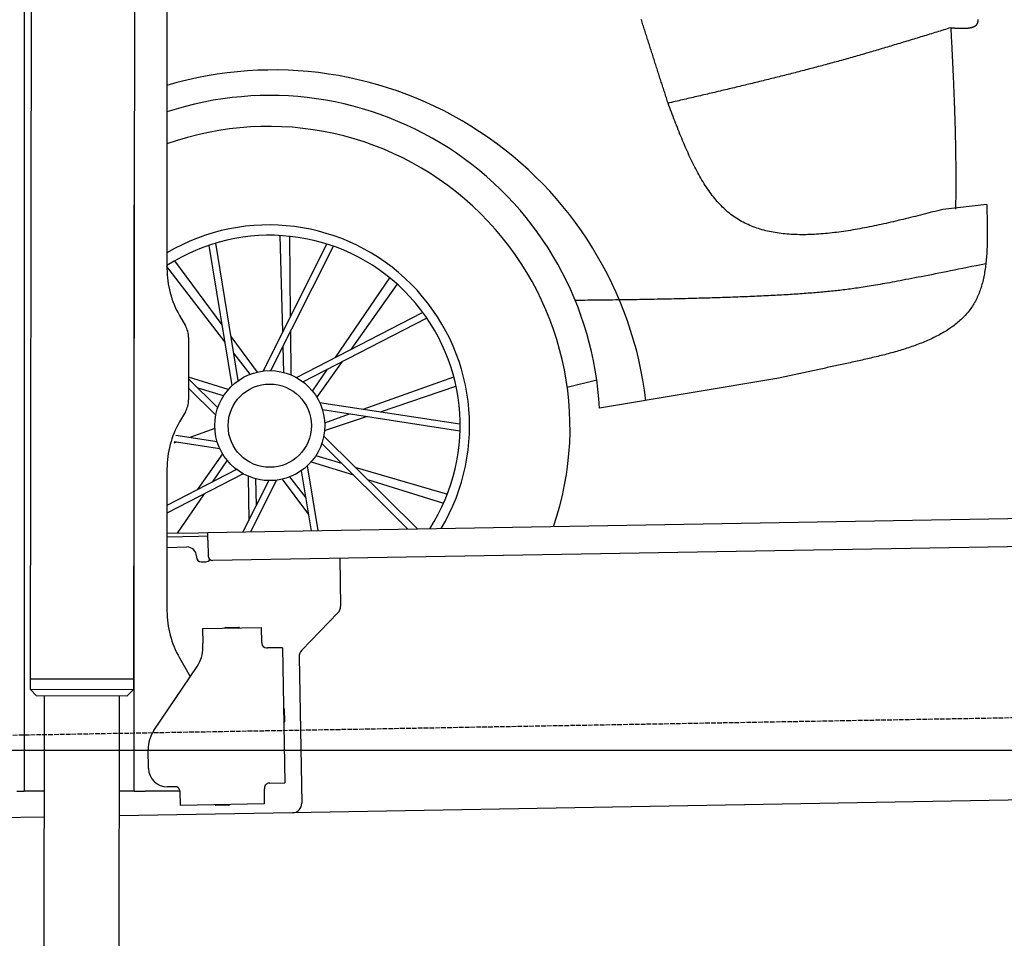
# Model space of a CAD drawing. Extents: x 562 to 7231, y 5917 to 11876.
# Tile 48 of 69: x 4451 to 5499, y 7916 to 8894. Entities that reach past the tile are written whole.
import ezdxf

# ---------------------------------------------------------------- set-up
doc = ezdxf.new("R2010")
doc.units = 0
doc.linetypes.add('GEN3', pattern=[6.25, 5, -1.25])
doc.layers.get('0').update_dxf_attribs({"linetype": 'CONTINUOUS'})
for name, color, linetype in [('3', 6, 'GEN3'), ('5', 3, 'CONTINUOUS'), ('CAR', 10, 'CONTINUOUS')]:
    doc.layers.add(name, color=color, linetype=linetype)

msp = doc.modelspace()

# ---------------------------------------------------------------- linework, layer by layer
for p, q in [((4574.509, 9956.394), (4571.788, 8191.896)), ((4607.567, 9739.479), (4607.567, 8629.111)), ((4464.148, 9722.479), (4461.788, 8192.066)), ((4455.567, 9719.479), (4455.567, 8097.479)), ((4572.567, 8072.479), (4572.567, 8696.989)), ((4620.964, 8579.111), (4627.217, 8568.28)), ((4630.567, 8555.78), (4630.567, 8489.178)), ((4627.217, 8476.678), (4620.964, 8465.847)), ((4607.567, 8415.847), (4607.567, 8264.537)), ((4651.048, 8348.011), (6015.84, 8371.834)), ((4607.567, 8347.252), (4641.049, 8347.837)), ((4641.049, 8347.837), (4651.048, 8348.011)), ((4651.187, 8340.012), (4651.048, 8348.011)), ((4641.119, 8343.837), (4607.567, 8343.252)), ((4651.117, 8344.012), (4641.119, 8343.837)), ((4651.187, 8340.012), (4651.484, 8323.015)), ((6011.364, 8341.751), (4656.57, 8318.103)), ((4607.567, 8332.25), (4628.813, 8332.621)), ((4638.986, 8322.797), (4639.003, 8321.797)), ((4644.09, 8316.885), (4649.089, 8316.972)), ((4791.55, 8320.459), (4792.437, 8269.609)), ((4789.632, 8262.488), (4751.179, 8222.669)), ((4645.329, 8245.896), (4708.319, 8246.995)), ((4645.329, 8245.896), (4645.608, 8229.898)), ((4669.816, 8246.823), (4683.814, 8247.068)), ((4708.599, 8230.998), (4708.319, 8246.995)), ((4645.682, 8225.659), (4645.608, 8229.898)), ((4708.599, 8230.998), (4708.616, 8229.998)), ((4713.703, 8225.086), (4714.702, 8225.103)), ((4730.7, 8225.383), (4714.702, 8225.103)), ((4730.7, 8225.383), (4733.213, 8081.405)), ((4620.964, 8214.537), (4632.425, 8194.685)), ((4748.374, 8215.548), (4751.094, 8059.713)), ((4593.55, 8137.051), (4639.704, 8205.476)), ((4461.788, 8192.066), (4461.771, 8181.066)), ((4571.788, 8191.896), (4461.788, 8192.066)), ((4461.788, 8192.066), (4571.788, 8191.896)), ((4571.788, 8191.896), (4571.771, 8180.896)), ((4461.771, 8181.066), (4571.771, 8180.896)), ((4468.76, 8174.055), (4461.771, 8181.066)), ((4564.76, 8173.907), (4571.771, 8180.896)), ((4564.76, 8173.907), (4468.76, 8174.055)), ((4476.76, 8174.043), (4474.185, 6503.979)), ((4556.76, 8173.92), (4554.185, 6503.979)), ((4732.334, 8160.401), (4732.579, 8146.403)), ((4587.921, 8096.871), (4587.572, 8116.868)), ((4455.567, 8097.479), (4455.567, 8072.479)), ((4616.266, 8077.363), (4608.267, 8077.223)), ((4711.304, 8076.021), (4711.321, 8075.022)), ((4717.216, 8081.125), (4716.216, 8081.108)), ((4717.216, 8081.125), (4733.213, 8081.405)), ((4447.567, 8072.479), (4455.567, 8072.479)), ((4463.567, 8072.479), (4455.567, 8072.479)), ((4476.603, 8072.479), (4463.567, 8072.479)), ((4572.567, 8072.479), (4556.604, 8072.479)), ((4572.567, 8072.479), (4584.567, 8072.479)), ((4621.352, 8072.479), (4584.567, 8072.479)), ((4621.352, 8072.451), (4621.614, 8057.453)), ((4711.6, 8059.024), (4711.321, 8075.022)), ((5936.088, 8070.396), (4741.27, 8049.54)), ((4711.6, 8059.024), (4621.614, 8057.453)), ((4673.615, 8057.861), (4659.617, 8057.617)), ((4476.484, 8044.919), (4146.361, 8039.156)), ((4741.27, 8049.54), (4556.563, 8046.316))]:
    msp.add_line(p, q)
msp.add_polyline3d([(4621.35, 8072.45, 0), (4621.35, 8072.46, 0), (4621.35, 8072.47, 0), (4621.35, 8072.47, 0), (4621.35, 8072.48, 0), (4621.35, 8072.49, 0), (4621.35, 8072.5, 0), (4621.35, 8072.51, 0), (4621.35, 8072.51, 0), (4621.35, 8072.52, 0), (4621.35, 8072.53, 0), (4621.35, 8072.54, 0), (4621.35, 8072.54, 0), (4621.35, 8072.55, 0), (4621.35, 8072.56, 0), (4621.35, 8072.57, 0), (4621.35, 8072.57, 0), (4621.35, 8072.58, 0), (4621.35, 8072.59, 0), (4621.35, 8072.6, 0), (4621.35, 8072.61, 0), (4621.35, 8072.61, 0), (4621.35, 8072.62, 0), (4621.35, 8072.63, 0), (4621.35, 8072.64, 0), (4621.35, 8072.64, 0), (4621.34, 8072.65, 0), (4621.34, 8072.66, 0), (4621.34, 8072.67, 0), (4621.34, 8072.68, 0), (4621.34, 8072.68, 0), (4621.34, 8072.69, 0), (4621.34, 8072.7, 0), (4621.34, 8072.71, 0), (4621.34, 8072.72, 0), (4621.34, 8072.72, 0), (4621.34, 8072.73, 0), (4621.34, 8072.74, 0), (4621.34, 8072.75, 0), (4621.34, 8072.75, 0), (4621.34, 8072.76, 0), (4621.34, 8072.77, 0), (4621.34, 8072.78, 0), (4621.34, 8072.79, 0), (4621.33, 8072.79, 0), (4621.33, 8072.8, 0), (4621.33, 8072.81, 0), (4621.33, 8072.82, 0), (4621.33, 8072.83, 0), (4621.33, 8072.83, 0), (4621.33, 8072.84, 0), (4621.33, 8072.85, 0), (4621.33, 8072.86, 0), (4621.33, 8072.86, 0), (4621.33, 8072.87, 0), (4621.33, 8072.88, 0), (4621.33, 8072.89, 0), (4621.32, 8072.9, 0), (4621.32, 8072.9, 0), (4621.32, 8072.91, 0), (4621.32, 8072.92, 0), (4621.32, 8072.93, 0), (4621.32, 8072.94, 0), (4621.32, 8072.94, 0), (4621.32, 8072.95, 0), (4621.32, 8072.96, 0), (4621.32, 8072.97, 0), (4621.32, 8072.97, 0), (4621.31, 8072.98, 0), (4621.31, 8072.99, 0), (4621.31, 8073, 0), (4621.31, 8073.01, 0), (4621.31, 8073.01, 0), (4621.31, 8073.02, 0), (4621.31, 8073.03, 0), (4621.31, 8073.04, 0), (4621.31, 8073.05, 0), (4621.31, 8073.05, 0), (4621.3, 8073.06, 0), (4621.3, 8073.07, 0), (4621.3, 8073.08, 0), (4621.3, 8073.09, 0), (4621.3, 8073.09, 0), (4621.3, 8073.1, 0), (4621.3, 8073.11, 0), (4621.3, 8073.12, 0), (4621.29, 8073.12, 0), (4621.29, 8073.13, 0), (4621.29, 8073.14, 0), (4621.29, 8073.15, 0), (4621.29, 8073.16, 0), (4621.29, 8073.16, 0), (4621.29, 8073.17, 0), (4621.29, 8073.18, 0), (4621.28, 8073.19, 0), (4621.28, 8073.2, 0), (4621.28, 8073.2, 0), (4621.28, 8073.21, 0), (4621.28, 8073.22, 0), (4621.28, 8073.23, 0), (4621.28, 8073.24, 0), (4621.28, 8073.24, 0), (4621.27, 8073.25, 0), (4621.27, 8073.26, 0), (4621.27, 8073.27, 0), (4621.27, 8073.28, 0), (4621.27, 8073.28, 0), (4621.27, 8073.29, 0), (4621.26, 8073.3, 0), (4621.26, 8073.31, 0), (4621.26, 8073.31, 0), (4621.26, 8073.32, 0), (4621.26, 8073.33, 0), (4621.26, 8073.34, 0), (4621.26, 8073.35, 0), (4621.25, 8073.35, 0), (4621.25, 8073.36, 0), (4621.25, 8073.37, 0), (4621.25, 8073.38, 0), (4621.25, 8073.39, 0), (4621.25, 8073.39, 0), (4621.24, 8073.4, 0), (4621.24, 8073.41, 0), (4621.24, 8073.42, 0), (4621.24, 8073.43, 0), (4621.24, 8073.43, 0), (4621.24, 8073.44, 0), (4621.23, 8073.45, 0)])
for centre, radius, start, end in [((4571.567, 8673.479), 2, 60, 61.103904), ((4571.567, 8651.479), 2, 297.615989, 300), ((4707.567, 8629.111), 100, 180, 210), ((4605.567, 8555.78), 25, 0, 30), ((4605.567, 8489.178), 25, 330, 0), ((4707.567, 8415.847), 100, 150, 180), ((4628.987, 8322.622), 10, 1, 91), ((4644.003, 8321.884), 5, 181, 271), ((4649.002, 8321.972), 5, 271, 327.763283), ((4656.483, 8323.102), 5, 181, 271), ((4707.567, 8264.537), 100, 180, 210), ((4782.439, 8269.435), 10, 316, 1), ((4669.834, 8245.824), 1, 91, 151), ((4683.832, 8246.068), 1, 31, 91), ((4571.567, 8223.479), 2, 60, 82.158583), ((4610.688, 8225.048), 35, 326, 1), ((4713.615, 8230.085), 5, 181, 271), ((4758.373, 8215.722), 10, 136, 181), ((4571.567, 8201.479), 2, 276.684931, 300), ((4731.334, 8160.384), 1, 1, 61), ((4731.579, 8146.386), 1, 301, 1), ((4622.567, 8117.479), 35, 146, 181), ((4607.918, 8097.22), 20, 181, 271), ((4616.353, 8072.364), 5, 12.536959, 91), ((4716.303, 8076.109), 5, 91, 181), ((4659.6, 8058.616), 1, 211, 271), ((4673.597, 8058.861), 1, 271, 331), ((4741.096, 8059.539), 10, 271, 1)]:
    msp.add_arc(centre, radius, start, end)
at = {"layer": '3'}
msp.add_line((1175.278, 8075.309), (6230.443, 8163.547), dxfattribs=at)
at = {"layer": '5'}
msp.add_line((6272.775, 8115.902), (872.775, 8115.902), dxfattribs=at)
at = {"layer": 'CAR'}
for p, q in [((5480.663, 8697.257), (5433.777, 8692.096)), ((4730.94, 8561.809), (4728.054, 8664.311)), ((4739.293, 8578.448), (4738.378, 8663.486)), ((4677.127, 8504.697), (4652.596, 8653.834)), ((4683.516, 8509.863), (4659.65, 8656.099)), ((4709.94, 8519.982), (4777.866, 8655.276)), ((4718.145, 8520.405), (4784.886, 8652.927)), ((4669.53, 8550.88), (4607.567, 8631.304)), ((4666.509, 8569.25), (4615.95, 8637.288)), ((4787.045, 8534.556), (4844.96, 8619.178)), ((4803.583, 8543.107), (4852.665, 8612.213)), ((4745.47, 8513.06), (4879.708, 8582.466)), ((4752.357, 8508.58), (4884.064, 8576.469)), ((4739.968, 8515.747), (4739.462, 8562.732)), ((4703.909, 8518.921), (4675.883, 8556.636)), ((4696.014, 8516.506), (4678.782, 8538.872)), ((4732.161, 8518.433), (4731.366, 8546.657)), ((4767.274, 8491.984), (4794.483, 8530.293)), ((4762.537, 8498.746), (4778.484, 8522.047)), ((4672.871, 8500.294), (4630.567, 8513.538)), ((4661.697, 8480.979), (4630.567, 8511.819)), ((4816.416, 8479.53), (4913.01, 8513.949)), ((5065.328, 8510.408), (5033.965, 8502.327)), ((5259.098, 8512.576), (5068.213, 8480.301)), ((4659.565, 8473.044), (4630.567, 8501.7)), ((4667.904, 8493.7), (4640.816, 8501.666)), ((4834.822, 8476.727), (4915.154, 8503.787)), ((4770.146, 8486.576), (4919.541, 8463.824)), ((4773.085, 8478.903), (4919.555, 8456.41)), ((4775.541, 8464.964), (4802.138, 8474.442)), ((4775.398, 8456.71), (4819.928, 8471.71)), ((4658.567, 8458.726), (4631.97, 8449.249)), ((4617.691, 8444.161), (4614.841, 8443.145)), ((4663.961, 8437.114), (4615.244, 8444.534)), ((4661.023, 8444.787), (4617.111, 8451.531)), ((4772.41, 8442.711), (4864.248, 8351.733)), ((4774.543, 8450.646), (4874.459, 8351.911)), ((4666.834, 8431.706), (4639.625, 8393.397)), ((4671.57, 8424.944), (4655.624, 8401.644)), ((4761.237, 8423.397), (4806.079, 8409.358)), ((4766.204, 8429.991), (4793.292, 8422.025)), ((4681.75, 8415.111), (4607.567, 8376.872)), ((4750.592, 8413.828), (4761.02, 8349.931)), ((4756.981, 8418.994), (4768.32, 8350.058)), ((4807.834, 8417.749), (4906.211, 8388.818)), ((4688.638, 8410.63), (4607.567, 8368.714)), ((4715.963, 8403.286), (4688.454, 8348.664)), ((4694.14, 8407.944), (4694.646, 8360.958)), ((4724.168, 8403.709), (4696.604, 8348.806)), ((4701.947, 8405.257), (4702.741, 8377.033)), ((4730.199, 8404.77), (4758.225, 8367.055)), ((4738.094, 8407.185), (4755.326, 8384.818)), ((4821.077, 8404.662), (4901.974, 8379.336)), ((4647.063, 8389.135), (4618.53, 8347.444))]:
    msp.add_line(p, q, dxfattribs=at)
for points in [[(5141.29, 8805.2, 0), (5140.84, 8806.61, 0), (5140.38, 8808.02, 0), (5139.93, 8809.44, 0), (5139.48, 8810.85, 0), (5139.03, 8812.26, 0), (5138.57, 8813.68, 0), (5138.12, 8815.09, 0), (5137.67, 8816.5, 0), (5137.21, 8817.92, 0), (5136.76, 8819.33, 0), (5136.31, 8820.74, 0), (5135.85, 8822.16, 0), (5135.4, 8823.57, 0), (5134.95, 8824.98, 0), (5134.49, 8826.4, 0), (5134.04, 8827.81, 0), (5133.59, 8829.22, 0), (5133.13, 8830.64, 0), (5132.68, 8832.05, 0), (5132.23, 8833.46, 0), (5131.78, 8834.88, 0), (5131.32, 8836.29, 0), (5130.87, 8837.7, 0), (5130.42, 8839.12, 0), (5129.96, 8840.53, 0), (5129.51, 8841.94, 0), (5129.06, 8843.36, 0), (5128.6, 8844.77, 0), (5128.15, 8846.18, 0), (5127.7, 8847.6, 0), (5127.24, 8849.01, 0), (5126.79, 8850.42, 0), (5126.34, 8851.84, 0), (5125.88, 8853.25, 0), (5125.43, 8854.66, 0), (5124.98, 8856.08, 0), (5124.53, 8857.49, 0), (5124.07, 8858.9, 0), (5123.62, 8860.32, 0), (5123.17, 8861.73, 0), (5122.71, 8863.14, 0), (5122.26, 8864.56, 0), (5121.81, 8865.97, 0), (5121.35, 8867.38, 0), (5120.9, 8868.8, 0), (5120.45, 8870.21, 0), (5119.99, 8871.62, 0), (5119.54, 8873.04, 0), (5119.09, 8874.45, 0), (5118.63, 8875.86, 0), (5118.18, 8877.28, 0), (5117.73, 8878.69, 0), (5117.28, 8880.1, 0), (5116.82, 8881.52, 0), (5116.37, 8882.93, 0), (5115.92, 8884.34, 0), (5115.46, 8885.76, 0), (5115.01, 8887.17, 0), (5114.56, 8888.58, 0), (5114.1, 8890, 0), (5113.65, 8891.41, 0), (5113.2, 8892.82, 0), (5112.74, 8894.23, 0)], [(5442.36, 8885.58, 0), (5442.72, 8885.55, 0), (5443.08, 8885.53, 0), (5443.43, 8885.51, 0), (5443.79, 8885.48, 0), (5444.15, 8885.46, 0), (5444.5, 8885.44, 0), (5444.86, 8885.42, 0), (5445.22, 8885.4, 0), (5445.57, 8885.37, 0), (5445.93, 8885.35, 0), (5446.28, 8885.33, 0), (5446.64, 8885.31, 0), (5446.99, 8885.29, 0), (5447.35, 8885.27, 0), (5447.7, 8885.25, 0), (5448.05, 8885.23, 0), (5448.4, 8885.22, 0), (5448.75, 8885.2, 0), (5449.1, 8885.18, 0), (5449.45, 8885.17, 0), (5449.8, 8885.15, 0), (5450.14, 8885.14, 0), (5450.49, 8885.12, 0), (5450.83, 8885.11, 0), (5451.18, 8885.1, 0), (5451.52, 8885.08, 0), (5451.86, 8885.07, 0), (5452.2, 8885.06, 0), (5452.54, 8885.06, 0), (5452.87, 8885.05, 0), (5453.21, 8885.04, 0), (5453.54, 8885.04, 0), (5453.87, 8885.03, 0), (5454.21, 8885.03, 0), (5454.53, 8885.03, 0), (5454.86, 8885.02, 0), (5455.19, 8885.03, 0), (5455.51, 8885.03, 0), (5455.83, 8885.03, 0), (5456.15, 8885.03, 0), (5456.47, 8885.04, 0), (5456.79, 8885.05, 0), (5457.1, 8885.06, 0), (5457.42, 8885.07, 0), (5457.73, 8885.08, 0), (5458.03, 8885.09, 0), (5458.34, 8885.11, 0), (5458.64, 8885.12, 0), (5458.94, 8885.14, 0), (5459.24, 8885.16, 0), (5459.54, 8885.18, 0), (5459.83, 8885.2, 0), (5460.13, 8885.23, 0), (5460.41, 8885.26, 0), (5460.7, 8885.29, 0), (5460.99, 8885.32, 0), (5461.27, 8885.35, 0), (5461.54, 8885.38, 0), (5461.82, 8885.42, 0), (5462.09, 8885.46, 0), (5462.36, 8885.5, 0), (5462.63, 8885.54, 0), (5462.89, 8885.59, 0), (5463.16, 8885.64, 0), (5463.41, 8885.69, 0), (5463.67, 8885.74, 0), (5463.92, 8885.79, 0), (5464.17, 8885.85, 0), (5464.41, 8885.91, 0), (5464.66, 8885.97, 0), (5464.9, 8886.03, 0), (5465.13, 8886.1, 0), (5465.36, 8886.17, 0), (5465.59, 8886.24, 0), (5465.82, 8886.31, 0), (5466.04, 8886.39, 0), (5466.25, 8886.47, 0), (5466.47, 8886.55, 0), (5466.68, 8886.64, 0), (5466.89, 8886.72, 0), (5467.09, 8886.81, 0), (5467.29, 8886.91, 0), (5467.48, 8887, 0), (5467.67, 8887.1, 0), (5467.86, 8887.2, 0), (5468.04, 8887.31, 0), (5468.22, 8887.41, 0), (5468.4, 8887.52, 0), (5468.57, 8887.64, 0), (5468.73, 8887.75, 0), (5468.89, 8887.87, 0), (5469.05, 8888, 0), (5469.2, 8888.12, 0), (5469.35, 8888.25, 0), (5469.5, 8888.39, 0), (5469.64, 8888.52, 0), (5469.77, 8888.66, 0), (5469.9, 8888.8, 0), (5470.03, 8888.95, 0), (5470.15, 8889.1, 0), (5470.26, 8889.25, 0), (5470.37, 8889.41, 0), (5470.48, 8889.57, 0), (5470.58, 8889.73, 0), (5470.68, 8889.9, 0), (5470.77, 8890.07, 0), (5470.86, 8890.25, 0), (5470.94, 8890.43, 0), (5471.01, 8890.61, 0), (5471.08, 8890.79, 0), (5471.15, 8890.98, 0), (5471.21, 8891.18, 0), (5471.27, 8891.38, 0), (5471.31, 8891.58, 0), (5471.36, 8891.78, 0), (5471.4, 8891.99, 0), (5471.43, 8892.2, 0), (5471.46, 8892.42, 0), (5471.49, 8892.64, 0), (5471.51, 8892.86, 0), (5471.52, 8893.09, 0), (5471.53, 8893.32, 0), (5471.54, 8893.55, 0), (5471.54, 8893.79, 0), (5471.54, 8894.03, 0), (5471.53, 8894.27, 0)], [(5442.36, 8885.58, 0), (5440.49, 8885, 0), (5438.61, 8884.42, 0), (5436.74, 8883.84, 0), (5434.87, 8883.26, 0), (5432.99, 8882.69, 0), (5431.12, 8882.11, 0), (5429.24, 8881.53, 0), (5427.37, 8880.96, 0), (5425.5, 8880.38, 0), (5423.62, 8879.8, 0), (5421.75, 8879.23, 0), (5419.87, 8878.65, 0), (5418, 8878.07, 0), (5416.13, 8877.5, 0), (5414.25, 8876.92, 0), (5412.38, 8876.35, 0), (5410.5, 8875.77, 0), (5408.63, 8875.2, 0), (5406.75, 8874.63, 0), (5404.88, 8874.06, 0), (5403, 8873.48, 0), (5401.13, 8872.91, 0), (5399.25, 8872.34, 0), (5397.37, 8871.77, 0), (5395.5, 8871.2, 0), (5393.62, 8870.63, 0), (5391.74, 8870.07, 0), (5389.87, 8869.5, 0), (5387.99, 8868.93, 0), (5386.11, 8868.37, 0), (5384.24, 8867.8, 0), (5382.36, 8867.24, 0), (5380.48, 8866.67, 0), (5378.6, 8866.11, 0), (5376.73, 8865.55, 0), (5374.85, 8864.99, 0), (5372.97, 8864.43, 0), (5371.09, 8863.87, 0), (5369.21, 8863.32, 0), (5367.33, 8862.76, 0), (5365.45, 8862.21, 0), (5363.57, 8861.65, 0), (5361.69, 8861.1, 0), (5359.81, 8860.55, 0), (5357.93, 8860, 0), (5356.04, 8859.45, 0), (5354.16, 8858.9, 0), (5352.28, 8858.36, 0), (5350.4, 8857.81, 0), (5348.51, 8857.27, 0), (5346.63, 8856.73, 0), (5344.75, 8856.19, 0), (5342.86, 8855.65, 0), (5340.98, 8855.11, 0), (5339.09, 8854.57, 0), (5337.21, 8854.04, 0), (5335.32, 8853.51, 0), (5333.43, 8852.97, 0), (5331.55, 8852.44, 0), (5329.66, 8851.92, 0), (5327.77, 8851.39, 0), (5325.88, 8850.86, 0), (5323.99, 8850.34, 0), (5322.11, 8849.82, 0), (5320.22, 8849.3, 0), (5318.33, 8848.78, 0), (5316.44, 8848.27, 0), (5314.54, 8847.75, 0), (5312.65, 8847.24, 0), (5310.76, 8846.72, 0), (5308.87, 8846.21, 0), (5306.98, 8845.71, 0), (5305.08, 8845.2, 0), (5303.19, 8844.69, 0), (5301.3, 8844.19, 0), (5299.4, 8843.68, 0), (5297.51, 8843.18, 0), (5295.61, 8842.68, 0), (5293.72, 8842.18, 0), (5291.82, 8841.68, 0), (5289.93, 8841.19, 0), (5288.03, 8840.69, 0), (5286.13, 8840.2, 0), (5284.24, 8839.71, 0), (5282.34, 8839.22, 0), (5280.44, 8838.73, 0), (5278.54, 8838.24, 0), (5276.64, 8837.75, 0), (5274.75, 8837.26, 0), (5272.85, 8836.78, 0), (5270.95, 8836.29, 0), (5269.05, 8835.81, 0), (5267.15, 8835.33, 0), (5265.25, 8834.85, 0), (5263.35, 8834.37, 0), (5261.44, 8833.89, 0), (5259.54, 8833.41, 0), (5257.64, 8832.94, 0), (5255.74, 8832.46, 0), (5253.84, 8831.99, 0), (5251.94, 8831.51, 0), (5250.03, 8831.04, 0), (5248.13, 8830.57, 0), (5246.23, 8830.1, 0), (5244.32, 8829.63, 0), (5242.42, 8829.16, 0), (5240.52, 8828.7, 0), (5238.61, 8828.23, 0), (5236.71, 8827.76, 0), (5234.8, 8827.3, 0), (5232.9, 8826.83, 0), (5230.99, 8826.37, 0), (5229.09, 8825.91, 0), (5227.18, 8825.45, 0), (5225.28, 8824.99, 0), (5223.37, 8824.52, 0), (5221.46, 8824.07, 0), (5219.56, 8823.61, 0), (5217.65, 8823.15, 0), (5215.75, 8822.69, 0), (5213.84, 8822.23, 0), (5211.93, 8821.78, 0), (5210.02, 8821.32, 0), (5208.12, 8820.87, 0), (5206.21, 8820.41, 0), (5204.3, 8819.96, 0), (5202.39, 8819.51, 0), (5200.49, 8819.05, 0), (5198.58, 8818.6, 0), (5196.67, 8818.15, 0), (5194.76, 8817.7, 0), (5192.85, 8817.25, 0), (5190.94, 8816.8, 0), (5189.04, 8816.35, 0), (5187.13, 8815.9, 0), (5185.22, 8815.45, 0), (5183.31, 8815, 0), (5181.4, 8814.55, 0), (5179.49, 8814.11, 0), (5177.58, 8813.66, 0), (5175.67, 8813.21, 0), (5173.76, 8812.76, 0), (5171.85, 8812.32, 0), (5169.94, 8811.87, 0), (5168.03, 8811.42, 0), (5166.12, 8810.98, 0), (5164.21, 8810.53, 0), (5162.3, 8810.09, 0), (5160.39, 8809.64, 0), (5158.48, 8809.2, 0), (5156.57, 8808.75, 0), (5154.66, 8808.31, 0), (5152.75, 8807.86, 0), (5150.84, 8807.42, 0), (5148.93, 8806.97, 0), (5147.02, 8806.53, 0), (5145.11, 8806.09, 0), (5143.2, 8805.64, 0), (5141.29, 8805.2, 0)], [(5442.36, 8885.58, 0), (5442.44, 8884.11, 0), (5442.52, 8882.65, 0), (5442.59, 8881.18, 0), (5442.67, 8879.72, 0), (5442.75, 8878.25, 0), (5442.82, 8876.78, 0), (5442.9, 8875.31, 0), (5442.98, 8873.84, 0), (5443.05, 8872.36, 0), (5443.13, 8870.89, 0), (5443.2, 8869.41, 0), (5443.28, 8867.94, 0), (5443.35, 8866.46, 0), (5443.43, 8864.98, 0), (5443.5, 8863.5, 0), (5443.58, 8862.01, 0), (5443.65, 8860.53, 0), (5443.73, 8859.05, 0), (5443.8, 8857.56, 0), (5443.87, 8856.07, 0), (5443.95, 8854.58, 0), (5444.02, 8853.1, 0), (5444.09, 8851.6, 0), (5444.17, 8850.11, 0), (5444.24, 8848.62, 0), (5444.31, 8847.13, 0), (5444.38, 8845.63, 0), (5444.45, 8844.13, 0), (5444.52, 8842.64, 0), (5444.59, 8841.14, 0), (5444.66, 8839.64, 0), (5444.73, 8838.14, 0), (5444.8, 8836.64, 0), (5444.87, 8835.13, 0), (5444.93, 8833.63, 0), (5445, 8832.13, 0), (5445.07, 8830.62, 0), (5445.13, 8829.11, 0), (5445.2, 8827.61, 0), (5445.26, 8826.1, 0), (5445.33, 8824.59, 0), (5445.39, 8823.08, 0), (5445.45, 8821.57, 0), (5445.52, 8820.05, 0), (5445.58, 8818.54, 0), (5445.64, 8817.03, 0), (5445.7, 8815.51, 0), (5445.76, 8813.99, 0), (5445.82, 8812.48, 0), (5445.88, 8810.96, 0), (5445.94, 8809.44, 0), (5445.99, 8807.92, 0), (5446.05, 8806.4, 0), (5446.11, 8804.88, 0), (5446.16, 8803.36, 0), (5446.22, 8801.84, 0), (5446.27, 8800.31, 0), (5446.32, 8798.79, 0), (5446.38, 8797.26, 0), (5446.43, 8795.74, 0), (5446.48, 8794.21, 0), (5446.53, 8792.68, 0), (5446.58, 8791.15, 0), (5446.62, 8789.63, 0), (5446.67, 8788.1, 0), (5446.72, 8786.57, 0), (5446.76, 8785.04, 0), (5446.81, 8783.5, 0), (5446.85, 8781.97, 0), (5446.9, 8780.44, 0), (5446.94, 8778.9, 0), (5446.98, 8777.37, 0), (5447.02, 8775.84, 0), (5447.06, 8774.3, 0), (5447.1, 8772.76, 0), (5447.13, 8771.23, 0), (5447.17, 8769.69, 0), (5447.2, 8768.15, 0), (5447.24, 8766.61, 0), (5447.27, 8765.08, 0), (5447.3, 8763.54, 0), (5447.33, 8762, 0), (5447.36, 8760.46, 0), (5447.39, 8758.92, 0), (5447.42, 8757.37, 0), (5447.45, 8755.83, 0), (5447.47, 8754.29, 0), (5447.5, 8752.75, 0), (5447.52, 8751.2, 0), (5447.54, 8749.66, 0), (5447.56, 8748.12, 0), (5447.58, 8746.57, 0), (5447.6, 8745.03, 0), (5447.62, 8743.48, 0), (5447.64, 8741.94, 0), (5447.65, 8740.39, 0), (5447.66, 8738.84, 0), (5447.68, 8737.3, 0), (5447.69, 8735.75, 0), (5447.7, 8734.2, 0), (5447.71, 8732.65, 0), (5447.71, 8731.11, 0), (5447.72, 8729.56, 0), (5447.72, 8728.01, 0), (5447.73, 8726.46, 0), (5447.73, 8724.91, 0), (5447.73, 8723.36, 0), (5447.73, 8721.81, 0), (5447.73, 8720.26, 0), (5447.72, 8718.71, 0), (5447.72, 8717.16, 0), (5447.71, 8715.61, 0), (5447.7, 8714.06, 0), (5447.69, 8712.51, 0), (5447.68, 8710.96, 0), (5447.67, 8709.41, 0), (5447.66, 8707.85, 0), (5447.64, 8706.3, 0), (5447.63, 8704.75, 0), (5447.61, 8703.2, 0), (5447.59, 8701.65, 0), (5447.57, 8700.1, 0), (5447.54, 8698.54, 0), (5447.52, 8696.99, 0), (5447.49, 8695.44, 0), (5447.47, 8693.89, 0), (5447.44, 8692.33, 0)], [(5433.78, 8692.1, 0), (5431.14, 8691.42, 0), (5428.5, 8690.74, 0), (5425.86, 8690.06, 0), (5423.23, 8689.39, 0), (5420.59, 8688.71, 0), (5417.95, 8688.04, 0), (5415.32, 8687.37, 0), (5412.69, 8686.71, 0), (5410.06, 8686.04, 0), (5407.43, 8685.38, 0), (5404.8, 8684.72, 0), (5402.18, 8684.07, 0), (5399.56, 8683.42, 0), (5396.94, 8682.78, 0), (5394.32, 8682.14, 0), (5391.71, 8681.51, 0), (5389.1, 8680.89, 0), (5386.5, 8680.27, 0), (5383.9, 8679.65, 0), (5381.3, 8679.05, 0), (5378.71, 8678.45, 0), (5376.12, 8677.86, 0), (5373.54, 8677.28, 0), (5370.96, 8676.71, 0), (5368.39, 8676.15, 0), (5365.82, 8675.59, 0), (5363.26, 8675.05, 0), (5360.71, 8674.52, 0), (5358.16, 8673.99, 0), (5355.62, 8673.48, 0), (5353.08, 8672.98, 0), (5350.55, 8672.49, 0), (5348.03, 8672.02, 0), (5345.51, 8671.56, 0), (5343.01, 8671.11, 0), (5340.51, 8670.67, 0), (5338.01, 8670.25, 0), (5335.53, 8669.84, 0), (5333.05, 8669.44, 0), (5330.59, 8669.06, 0), (5328.13, 8668.7, 0), (5325.68, 8668.35, 0), (5323.24, 8668.02, 0), (5320.81, 8667.7, 0), (5318.39, 8667.4, 0), (5315.98, 8667.12, 0), (5313.58, 8666.86, 0), (5311.19, 8666.61, 0), (5308.81, 8666.38, 0), (5306.44, 8666.17, 0), (5304.08, 8665.98, 0), (5301.74, 8665.81, 0), (5299.4, 8665.66, 0), (5297.08, 8665.53, 0), (5294.77, 8665.42, 0), (5292.47, 8665.33, 0), (5290.18, 8665.27, 0), (5287.9, 8665.22, 0), (5285.64, 8665.2, 0), (5283.39, 8665.2, 0), (5281.16, 8665.22, 0), (5278.93, 8665.26, 0), (5276.73, 8665.33, 0), (5274.53, 8665.43, 0), (5272.35, 8665.54, 0), (5270.18, 8665.69, 0), (5268.03, 8665.85, 0), (5265.89, 8666.05, 0), (5263.77, 8666.27, 0), (5261.66, 8666.51, 0), (5259.57, 8666.79, 0), (5257.5, 8667.09, 0), (5255.44, 8667.41, 0), (5253.39, 8667.77, 0), (5251.36, 8668.15, 0), (5249.35, 8668.56, 0), (5247.36, 8669.01, 0), (5245.38, 8669.48, 0), (5243.42, 8669.98, 0), (5241.48, 8670.51, 0), (5239.55, 8671.07, 0), (5237.64, 8671.66, 0), (5235.75, 8672.28, 0), (5233.88, 8672.94, 0), (5232.03, 8673.63, 0), (5230.19, 8674.35, 0), (5228.38, 8675.1, 0), (5226.58, 8675.89, 0), (5224.8, 8676.71, 0), (5223.05, 8677.56, 0), (5221.31, 8678.45, 0), (5219.59, 8679.37, 0), (5217.89, 8680.33, 0), (5216.22, 8681.33, 0), (5214.56, 8682.36, 0), (5212.92, 8683.42, 0), (5211.31, 8684.52, 0), (5209.72, 8685.67, 0), (5208.15, 8686.84, 0), (5206.6, 8688.06, 0), (5205.07, 8689.31, 0), (5203.56, 8690.6, 0), (5202.08, 8691.93, 0), (5200.61, 8693.29, 0), (5199.17, 8694.69, 0), (5197.75, 8696.13, 0), (5196.34, 8697.6, 0), (5194.96, 8699.1, 0), (5193.59, 8700.64, 0), (5192.25, 8702.2, 0), (5190.92, 8703.8, 0), (5189.61, 8705.43, 0), (5188.31, 8707.1, 0), (5187.04, 8708.79, 0), (5185.78, 8710.51, 0), (5184.53, 8712.26, 0), (5183.31, 8714.03, 0), (5182.1, 8715.84, 0), (5180.9, 8717.67, 0), (5179.72, 8719.52, 0), (5178.55, 8721.4, 0), (5177.4, 8723.31, 0), (5176.26, 8725.24, 0), (5175.13, 8727.19, 0), (5174.02, 8729.17, 0), (5172.92, 8731.17, 0), (5171.83, 8733.18, 0), (5170.76, 8735.22, 0), (5169.69, 8737.28, 0), (5168.64, 8739.36, 0), (5167.6, 8741.46, 0), (5166.57, 8743.58, 0), (5165.55, 8745.71, 0), (5164.53, 8747.86, 0), (5163.53, 8750.03, 0), (5162.54, 8752.21, 0), (5161.55, 8754.41, 0), (5160.58, 8756.62, 0), (5159.61, 8758.84, 0), (5158.64, 8761.08, 0), (5157.69, 8763.33, 0), (5156.74, 8765.59, 0), (5155.8, 8767.87, 0), (5154.86, 8770.15, 0), (5153.93, 8772.44, 0), (5153.01, 8774.74, 0), (5152.09, 8777.05, 0), (5151.17, 8779.37, 0), (5150.26, 8781.7, 0), (5149.35, 8784.03, 0), (5148.45, 8786.37, 0), (5147.55, 8788.71, 0), (5146.65, 8791.06, 0), (5145.75, 8793.41, 0), (5144.86, 8795.76, 0), (5143.97, 8798.12, 0), (5143.07, 8800.48, 0), (5142.18, 8802.84, 0), (5141.29, 8805.2, 0)], [(5480.66, 8697.26, 0), (5480.72, 8695.33, 0), (5480.78, 8693.41, 0), (5480.84, 8691.49, 0), (5480.9, 8689.57, 0), (5480.95, 8687.65, 0), (5481, 8685.73, 0), (5481.05, 8683.81, 0), (5481.1, 8681.9, 0), (5481.14, 8679.99, 0), (5481.18, 8678.08, 0), (5481.22, 8676.17, 0), (5481.24, 8674.27, 0), (5481.27, 8672.37, 0), (5481.29, 8670.47, 0), (5481.3, 8668.58, 0), (5481.3, 8666.7, 0), (5481.3, 8664.82, 0), (5481.29, 8662.94, 0), (5481.27, 8661.07, 0), (5481.24, 8659.21, 0), (5481.21, 8657.35, 0), (5481.16, 8655.5, 0), (5481.11, 8653.65, 0), (5481.04, 8651.82, 0), (5480.96, 8649.99, 0), (5480.87, 8648.17, 0), (5480.77, 8646.35, 0), (5480.66, 8644.55, 0), (5480.54, 8642.75, 0), (5480.4, 8640.96, 0), (5480.24, 8639.18, 0), (5480.08, 8637.41, 0), (5479.9, 8635.66, 0), (5479.7, 8633.91, 0), (5479.49, 8632.17, 0), (5479.26, 8630.44, 0), (5479.02, 8628.73, 0), (5478.76, 8627.02, 0), (5478.48, 8625.33, 0), (5478.18, 8623.65, 0), (5477.87, 8621.98, 0), (5477.54, 8620.33, 0), (5477.19, 8618.68, 0), (5476.81, 8617.05, 0), (5476.42, 8615.44, 0), (5476.01, 8613.84, 0), (5475.58, 8612.25, 0), (5475.12, 8610.68, 0), (5474.65, 8609.12, 0), (5474.15, 8607.58, 0), (5473.63, 8606.05, 0), (5473.08, 8604.54, 0), (5472.52, 8603.05, 0), (5471.92, 8601.57, 0), (5471.31, 8600.11, 0), (5470.67, 8598.67, 0), (5470, 8597.24, 0), (5469.31, 8595.83, 0), (5468.59, 8594.44, 0), (5467.84, 8593.07, 0), (5467.07, 8591.71, 0), (5466.26, 8590.38, 0), (5465.43, 8589.06, 0), (5464.58, 8587.77, 0), (5463.69, 8586.49, 0), (5462.77, 8585.24, 0), (5461.83, 8584, 0), (5460.86, 8582.78, 0), (5459.86, 8581.58, 0), (5458.83, 8580.4, 0), (5457.78, 8579.24, 0), (5456.7, 8578.1, 0), (5455.6, 8576.97, 0), (5454.47, 8575.86, 0), (5453.32, 8574.77, 0), (5452.15, 8573.7, 0), (5450.95, 8572.64, 0), (5449.72, 8571.6, 0), (5448.48, 8570.58, 0), (5447.21, 8569.58, 0), (5445.92, 8568.59, 0), (5444.6, 8567.61, 0), (5443.27, 8566.66, 0), (5441.92, 8565.71, 0), (5440.54, 8564.79, 0), (5439.15, 8563.88, 0), (5437.73, 8562.98, 0), (5436.3, 8562.1, 0), (5434.85, 8561.23, 0), (5433.38, 8560.38, 0), (5431.89, 8559.54, 0), (5430.39, 8558.72, 0), (5428.87, 8557.91, 0), (5427.33, 8557.11, 0), (5425.78, 8556.33, 0), (5424.21, 8555.56, 0), (5422.62, 8554.8, 0), (5421.02, 8554.05, 0), (5419.41, 8553.32, 0), (5417.78, 8552.6, 0), (5416.14, 8551.89, 0), (5414.49, 8551.19, 0), (5412.82, 8550.51, 0), (5411.14, 8549.83, 0), (5409.45, 8549.17, 0), (5407.75, 8548.52, 0), (5406.04, 8547.88, 0), (5404.32, 8547.25, 0), (5402.58, 8546.63, 0), (5400.84, 8546.02, 0), (5399.09, 8545.42, 0), (5397.33, 8544.82, 0), (5395.56, 8544.24, 0), (5393.79, 8543.67, 0), (5392, 8543.11, 0), (5390.21, 8542.55, 0), (5388.42, 8542.01, 0), (5386.61, 8541.47, 0), (5384.8, 8540.94, 0), (5382.99, 8540.42, 0), (5381.17, 8539.9, 0), (5379.35, 8539.4, 0), (5377.52, 8538.9, 0), (5375.69, 8538.4, 0), (5373.85, 8537.92, 0), (5372.02, 8537.44, 0), (5370.18, 8536.97, 0), (5368.33, 8536.5, 0), (5366.49, 8536.04, 0), (5364.65, 8535.58, 0), (5362.8, 8535.13, 0), (5360.96, 8534.69, 0), (5359.12, 8534.25, 0), (5357.27, 8533.82, 0), (5355.43, 8533.39, 0), (5353.59, 8532.96, 0), (5351.75, 8532.54, 0), (5349.92, 8532.13, 0), (5348.08, 8531.71, 0), (5346.25, 8531.3, 0), (5344.43, 8530.9, 0), (5342.6, 8530.49, 0), (5340.79, 8530.09, 0), (5338.97, 8529.7, 0), (5337.17, 8529.3, 0), (5335.37, 8528.91, 0), (5333.57, 8528.52, 0), (5331.78, 8528.13, 0), (5330, 8527.75, 0), (5328.23, 8527.36, 0), (5326.46, 8526.98, 0), (5324.69, 8526.6, 0), (5322.94, 8526.22, 0), (5321.19, 8525.84, 0), (5319.44, 8525.46, 0), (5317.7, 8525.09, 0), (5315.97, 8524.71, 0), (5314.24, 8524.34, 0), (5312.51, 8523.97, 0), (5310.79, 8523.6, 0), (5309.08, 8523.23, 0), (5307.37, 8522.86, 0), (5305.66, 8522.5, 0), (5303.96, 8522.13, 0), (5302.27, 8521.77, 0), (5300.57, 8521.41, 0), (5298.88, 8521.05, 0), (5297.2, 8520.68, 0), (5295.52, 8520.33, 0), (5293.84, 8519.97, 0), (5292.16, 8519.61, 0), (5290.49, 8519.25, 0), (5288.82, 8518.9, 0), (5287.15, 8518.54, 0), (5285.49, 8518.19, 0), (5283.83, 8517.83, 0), (5282.17, 8517.48, 0), (5280.51, 8517.13, 0), (5278.86, 8516.77, 0), (5277.21, 8516.42, 0), (5275.55, 8516.07, 0), (5273.9, 8515.72, 0), (5272.26, 8515.37, 0), (5270.61, 8515.02, 0), (5268.96, 8514.67, 0), (5267.32, 8514.32, 0), (5265.67, 8513.97, 0), (5264.03, 8513.62, 0), (5262.38, 8513.27, 0), (5260.74, 8512.93, 0), (5259.1, 8512.58, 0)], [(5479.74, 8634.22, 0), (5474.61, 8633.19, 0), (5469.6, 8632.18, 0), (5464.7, 8631.19, 0), (5459.93, 8630.23, 0), (5455.27, 8629.29, 0), (5450.73, 8628.38, 0), (5446.29, 8627.49, 0), (5441.97, 8626.62, 0), (5437.75, 8625.78, 0), (5433.63, 8624.96, 0), (5429.62, 8624.16, 0), (5425.7, 8623.39, 0), (5421.88, 8622.63, 0), (5418.16, 8621.9, 0), (5414.53, 8621.19, 0), (5410.98, 8620.49, 0), (5407.53, 8619.82, 0), (5404.16, 8619.17, 0), (5400.88, 8618.54, 0), (5397.67, 8617.92, 0), (5394.55, 8617.32, 0), (5391.5, 8616.75, 0), (5388.52, 8616.18, 0), (5385.62, 8615.64, 0), (5382.79, 8615.11, 0), (5380.02, 8614.6, 0), (5377.32, 8614.11, 0), (5374.68, 8613.63, 0), (5372.1, 8613.17, 0), (5369.58, 8612.72, 0), (5367.12, 8612.29, 0), (5364.71, 8611.87, 0), (5362.35, 8611.46, 0), (5360.04, 8611.07, 0), (5357.78, 8610.69, 0), (5355.56, 8610.33, 0), (5353.38, 8609.97, 0), (5351.25, 8609.63, 0), (5349.15, 8609.3, 0), (5347.08, 8608.98, 0), (5345.05, 8608.67, 0), (5343.05, 8608.38, 0), (5341.08, 8608.09, 0), (5339.14, 8607.81, 0), (5337.22, 8607.54, 0), (5335.32, 8607.28, 0), (5333.44, 8607.03, 0), (5331.57, 8606.79, 0), (5329.73, 8606.56, 0), (5327.89, 8606.33, 0), (5326.07, 8606.11, 0), (5324.25, 8605.9, 0), (5322.44, 8605.69, 0), (5320.63, 8605.49, 0), (5318.82, 8605.29, 0), (5317.01, 8605.1, 0), (5315.2, 8604.91, 0), (5313.39, 8604.73, 0), (5311.56, 8604.55, 0), (5309.73, 8604.38, 0), (5307.88, 8604.21, 0), (5306.01, 8604.04, 0), (5304.14, 8603.88, 0), (5302.24, 8603.71, 0), (5300.32, 8603.55, 0), (5298.37, 8603.39, 0), (5296.41, 8603.23, 0), (5294.43, 8603.08, 0), (5292.43, 8602.92, 0), (5290.4, 8602.77, 0), (5288.36, 8602.62, 0), (5286.29, 8602.47, 0), (5284.21, 8602.33, 0), (5282.1, 8602.18, 0), (5279.98, 8602.04, 0), (5277.83, 8601.89, 0), (5275.67, 8601.75, 0), (5273.48, 8601.62, 0), (5271.28, 8601.48, 0), (5269.06, 8601.34, 0), (5266.81, 8601.21, 0), (5264.55, 8601.08, 0), (5262.27, 8600.95, 0), (5259.97, 8600.82, 0), (5257.65, 8600.69, 0), (5255.32, 8600.57, 0), (5252.96, 8600.44, 0), (5250.59, 8600.32, 0), (5248.19, 8600.2, 0), (5245.78, 8600.08, 0), (5243.36, 8599.96, 0), (5240.91, 8599.85, 0), (5238.44, 8599.73, 0), (5235.96, 8599.62, 0), (5233.46, 8599.51, 0), (5230.95, 8599.4, 0), (5228.41, 8599.29, 0), (5225.86, 8599.19, 0), (5223.29, 8599.08, 0), (5220.71, 8598.98, 0), (5218.1, 8598.88, 0), (5215.49, 8598.78, 0), (5212.85, 8598.68, 0), (5210.2, 8598.58, 0), (5207.53, 8598.48, 0), (5204.84, 8598.39, 0), (5202.14, 8598.29, 0), (5199.43, 8598.2, 0), (5196.69, 8598.11, 0), (5193.94, 8598.02, 0), (5191.18, 8597.94, 0), (5188.4, 8597.85, 0), (5185.6, 8597.76, 0), (5182.79, 8597.68, 0), (5179.97, 8597.6, 0), (5177.13, 8597.52, 0), (5174.27, 8597.44, 0), (5171.4, 8597.36, 0), (5168.52, 8597.28, 0), (5165.62, 8597.21, 0), (5162.7, 8597.13, 0), (5159.77, 8597.06, 0), (5156.83, 8596.99, 0), (5153.87, 8596.92, 0), (5150.9, 8596.85, 0), (5147.92, 8596.78, 0), (5144.92, 8596.72, 0), (5141.91, 8596.65, 0), (5138.88, 8596.59, 0), (5135.84, 8596.52, 0), (5132.79, 8596.46, 0), (5129.72, 8596.4, 0), (5126.65, 8596.34, 0), (5123.55, 8596.28, 0), (5120.45, 8596.23, 0), (5117.33, 8596.17, 0), (5114.2, 8596.12, 0), (5111.06, 8596.06, 0), (5107.91, 8596.01, 0), (5104.74, 8595.96, 0), (5101.56, 8595.91, 0), (5098.37, 8595.86, 0), (5095.17, 8595.82, 0), (5091.96, 8595.77, 0), (5088.73, 8595.72, 0), (5085.5, 8595.68, 0), (5082.25, 8595.64, 0), (5078.99, 8595.59, 0), (5075.72, 8595.55, 0), (5072.44, 8595.51, 0), (5069.15, 8595.47, 0), (5065.84, 8595.43, 0), (5062.53, 8595.4, 0), (5059.21, 8595.36, 0), (5055.87, 8595.33, 0), (5052.53, 8595.29, 0), (5049.17, 8595.26, 0), (5045.81, 8595.23, 0), (5042.43, 8595.2, 0)]]:
    msp.add_polyline3d(points, dxfattribs=at)
for radius in [58.57, 58.57, 44.329]:
    msp.add_circle((4717.054, 8461.845), radius, dxfattribs=at)
for centre, radius, start, end in [((4720.978, 8441.041), 399.593, 6.845904, 106.488091), ((4717.054, 8461.845), 351.644, 3.008446, 108.14111), ((4715.584, 8459.287), 321.278, 340.952754, 109.646228), ((4716.086, 8461.833), 213.75, 329.189866, 120.510329), ((4717.054, 8461.845), 202.765, 327.244992, 122.681728)]:
    msp.add_arc(centre, radius, start, end, dxfattribs=at)

doc.saveas('drawing.dxf')
